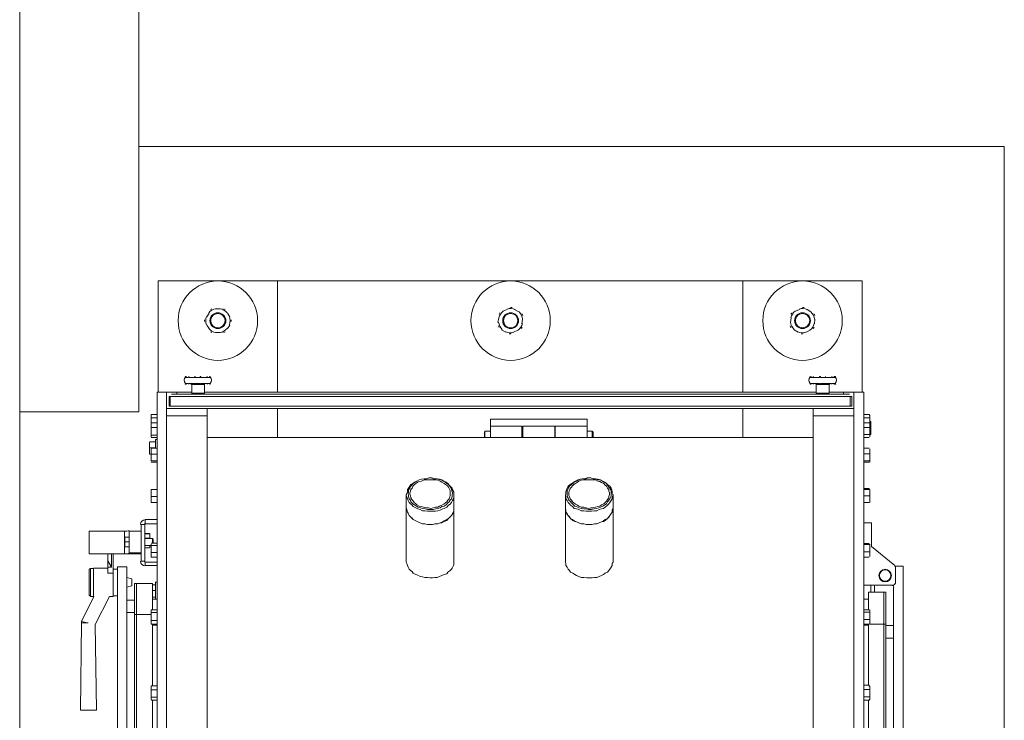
# Model space of a CAD drawing. Header units: millimetres. Extents: x -15 to 153, y -141 to 37.
# Tile 57 of 98: x 23.86 to 27.58, y 21.24 to 23.88. Entities that reach past the tile are written whole.
import ezdxf

# ---------------------------------------------------------------- set-up
doc = ezdxf.new("R2010")
doc.units = ezdxf.units.MM
doc.header["$MEASUREMENT"] = 0
doc.layers.get('0').update_dxf_attribs({"color": 5, "lineweight": 20})

msp = doc.modelspace()

# ---------------------------------------------------------------- linework, layer by layer
at = {"linetype": 'Continuous'}
for p, q in [((24.3879, 22.8955), (24.3879, 22.4755)), ((24.8379, 22.8955), (24.3879, 22.8955)), ((24.8379, 22.4755), (24.8379, 22.8955)), ((24.8379, 22.8955), (26.5959, 22.8955)), ((26.5959, 22.8955), (26.5959, 22.4755)), ((27.0459, 22.8955), (26.5959, 22.8955)), ((27.0459, 22.4755), (27.0459, 22.8955)), ((24.5799, 22.774), (24.5709, 22.7605)), ((24.6219, 22.7905), (24.6039, 22.7905)), ((24.6579, 22.7605), (24.6489, 22.774)), ((25.6884, 22.7815), (25.7049, 22.7875)), ((25.7334, 22.7875), (25.7499, 22.7785)), ((26.7939, 22.7815), (26.8089, 22.7875)), ((26.8389, 22.7875), (26.8524, 22.7785)), ((24.5709, 22.729), (24.5799, 22.7155)), ((24.6489, 22.7155), (24.6579, 22.729)), ((25.6704, 22.738), (25.6734, 22.756)), ((25.7634, 22.7515), (25.7604, 22.7335)), ((26.7759, 22.738), (26.7774, 22.756)), ((26.8674, 22.7515), (26.8659, 22.7335)), ((24.6039, 22.7005), (24.6219, 22.7005)), ((25.7004, 22.702), (25.6839, 22.711)), ((25.7454, 22.7095), (25.7289, 22.702)), ((26.8044, 22.702), (26.7894, 22.711)), ((26.8494, 22.7095), (26.8344, 22.702)), ((24.4899, 22.531), (24.4914, 22.531)), ((24.4914, 22.5085), (24.4899, 22.5085)), ((24.4914, 22.531), (24.5004, 22.531)), ((24.5004, 22.5085), (24.4914, 22.5085)), ((24.4944, 22.507), (24.4914, 22.507)), ((24.5034, 22.531), (24.5259, 22.531)), ((24.5259, 22.5085), (24.5034, 22.5085)), ((24.5139, 22.504), (24.5139, 22.471)), ((24.5619, 22.504), (24.5139, 22.504)), ((24.5274, 22.531), (24.5454, 22.531)), ((24.5454, 22.5085), (24.5274, 22.5085)), ((24.5484, 22.531), (24.5724, 22.531)), ((24.5724, 22.5085), (24.5484, 22.5085)), ((24.5619, 22.471), (24.5619, 22.504)), ((24.5724, 22.531), (24.5814, 22.531)), ((24.5814, 22.5085), (24.5724, 22.5085)), ((24.5814, 22.531), (24.5844, 22.531)), ((24.5844, 22.5085), (24.5814, 22.5085)), ((26.8494, 22.531), (26.8524, 22.531)), ((26.8524, 22.5085), (26.8494, 22.5085)), ((26.8524, 22.531), (26.8614, 22.531)), ((26.8614, 22.5085), (26.8524, 22.5085)), ((26.8539, 22.507), (26.8524, 22.507)), ((26.8629, 22.531), (26.8854, 22.531)), ((26.8854, 22.5085), (26.8629, 22.5085)), ((26.8719, 22.504), (26.8719, 22.471)), ((26.9214, 22.504), (26.8719, 22.504)), ((26.8884, 22.531), (26.9079, 22.531)), ((26.9079, 22.5085), (26.8884, 22.5085)), ((26.9079, 22.531), (26.9304, 22.531)), ((26.9304, 22.5085), (26.9079, 22.5085)), ((26.9214, 22.471), (26.9214, 22.504)), ((26.9334, 22.531), (26.9439, 22.531)), ((26.9439, 22.5085), (26.9334, 22.5085)), ((26.9439, 22.534), (26.9394, 22.534)), ((26.9424, 22.507), (26.9439, 22.507)), ((24.3834, 18.9355), (24.3834, 22.4755)), ((24.3834, 22.4755), (24.4194, 22.4755)), ((24.4194, 18.9355), (24.4194, 22.4755)), ((24.4584, 22.4755), (24.4194, 22.4755)), ((24.4374, 22.468), (26.9979, 22.468)), ((24.4584, 22.468), (24.4584, 22.4755)), ((24.4584, 22.4755), (24.5139, 22.4755)), ((24.5619, 22.471), (24.5139, 22.471)), ((24.5619, 22.4755), (26.8719, 22.4755)), ((26.9214, 22.471), (26.8719, 22.471)), ((26.9214, 22.4755), (27.0144, 22.4755)), ((26.9754, 22.4755), (26.9754, 22.468)), ((27.0144, 18.9355), (27.0144, 22.4755)), ((27.0144, 22.4755), (27.0519, 22.4755)), ((27.0519, 18.9355), (27.0519, 22.4755)), ((24.4284, 22.459), (24.4329, 22.459)), ((24.4284, 22.459), (24.4284, 22.423)), ((24.4329, 22.423), (24.4284, 22.423)), ((24.4329, 22.459), (24.4329, 22.423)), ((24.4329, 22.459), (27.0009, 22.459)), ((24.4329, 22.459), (24.4329, 22.423)), ((24.4329, 22.423), (27.0009, 22.423)), ((27.0009, 22.459), (27.0009, 22.423)), ((27.0069, 22.459), (27.0009, 22.459)), ((27.0009, 22.459), (27.0009, 22.423)), ((27.0009, 22.423), (27.0069, 22.423)), ((27.0069, 22.459), (27.0069, 22.423)), ((24.3609, 22.3915), (24.3609, 22.387)), ((24.3834, 22.3915), (24.3609, 22.3915)), ((24.3609, 22.3855), (24.3609, 22.387)), ((24.3609, 22.3645), (24.3609, 22.3855)), ((24.4239, 22.414), (24.4194, 22.414)), ((24.4194, 22.414), (24.4194, 22.3855)), ((24.5724, 22.414), (24.4194, 22.414)), ((24.4194, 22.3855), (24.4194, 19.0255)), ((24.4194, 22.3855), (24.5724, 22.3855)), ((24.5724, 22.414), (26.8614, 22.414)), ((24.5724, 22.3855), (24.5724, 22.414)), ((24.5724, 22.3855), (24.5724, 19.0255)), ((24.8379, 22.3045), (24.8379, 22.414)), ((26.5959, 22.414), (26.5959, 22.3045)), ((26.8614, 22.414), (26.8614, 22.3855)), ((27.0144, 22.414), (26.8614, 22.414)), ((26.8614, 22.3855), (26.8614, 19.0255)), ((26.8614, 22.3855), (27.0144, 22.3855)), ((27.0144, 22.414), (27.0099, 22.414)), ((27.0144, 22.3855), (27.0144, 22.414)), ((27.0144, 22.3855), (27.0144, 19.0255)), ((27.0519, 22.3915), (27.0729, 22.3915)), ((27.0744, 22.387), (27.0729, 22.3915)), ((27.0744, 22.387), (27.0744, 22.3855)), ((27.0744, 22.3855), (27.0744, 22.3645)), ((24.3834, 22.378), (24.3609, 22.378)), ((24.3609, 22.3585), (24.3609, 22.3645)), ((24.3609, 22.3555), (24.3609, 22.3645)), ((24.3834, 22.36), (24.3609, 22.36)), ((24.3609, 22.36), (24.3609, 22.3555)), ((24.3609, 22.3585), (24.3609, 22.3555)), ((24.3609, 22.351), (24.3609, 22.3555)), ((24.3609, 22.327), (24.3609, 22.351)), ((25.6419, 22.3735), (25.6419, 22.3465)), ((26.0079, 22.3735), (25.6419, 22.3735)), ((26.0079, 22.3465), (26.0079, 22.3735)), ((27.0519, 22.378), (27.0729, 22.378)), ((27.0519, 22.36), (27.0729, 22.36)), ((27.0744, 22.3645), (27.0789, 22.3645)), ((27.0744, 22.3645), (27.0744, 22.3555)), ((27.0744, 22.3555), (27.0744, 22.3585)), ((27.0744, 22.3555), (27.0744, 22.351)), ((27.0744, 22.351), (27.0744, 22.3285)), ((27.0789, 22.3645), (27.0789, 22.351)), ((27.0789, 22.351), (27.0789, 22.3285)), ((24.3834, 22.342), (24.3609, 22.342)), ((24.3609, 22.309), (24.3609, 22.327)), ((24.3834, 22.3135), (24.3609, 22.3135)), ((25.6209, 22.3285), (25.6194, 22.324)), ((25.6194, 22.3045), (25.6194, 22.324)), ((25.6419, 22.3285), (25.6209, 22.3285)), ((25.6209, 22.3285), (25.6209, 22.3045)), ((25.7604, 22.3465), (25.6419, 22.3465)), ((25.6419, 22.3045), (25.6419, 22.3465)), ((25.7604, 22.3045), (25.7604, 22.3465)), ((25.7649, 22.3285), (25.7604, 22.3285)), ((25.8849, 22.3465), (25.7649, 22.3465)), ((25.7649, 22.3465), (25.7649, 22.342)), ((25.7649, 22.342), (25.7649, 22.3045)), ((25.8849, 22.3465), (25.8849, 22.342)), ((25.8849, 22.342), (25.8849, 22.3045)), ((25.8864, 22.3285), (25.8849, 22.3285)), ((26.0079, 22.3465), (25.8864, 22.3465)), ((25.8864, 22.3045), (25.8864, 22.3465)), ((26.0079, 22.3045), (26.0079, 22.3465)), ((26.0259, 22.3285), (26.0079, 22.3285)), ((26.0304, 22.324), (26.0259, 22.3285)), ((26.0259, 22.3045), (26.0259, 22.3285)), ((26.0304, 22.324), (26.0304, 22.3045)), ((27.0519, 22.342), (27.0729, 22.342)), ((27.0519, 22.315), (27.0729, 22.315)), ((27.0744, 22.3405), (27.0789, 22.3405)), ((27.0744, 22.3285), (27.0744, 22.3105)), ((27.0744, 22.315), (27.0789, 22.315)), ((27.0789, 22.3285), (27.0789, 22.315)), ((24.3549, 22.2775), (24.3549, 22.288)), ((24.3549, 22.252), (24.3549, 22.2775)), ((24.3774, 22.288), (24.3564, 22.288)), ((24.3609, 22.309), (24.3609, 22.306)), ((24.3834, 22.3045), (24.3609, 22.3045)), ((24.3834, 22.297), (24.3774, 22.297)), ((24.3774, 22.264), (24.3774, 22.297)), ((26.8614, 22.3045), (24.5724, 22.3045)), ((27.0519, 22.3045), (27.0729, 22.3045)), ((27.0744, 22.3105), (27.0744, 22.309)), ((27.0744, 22.306), (27.0744, 22.309)), ((24.3549, 22.2415), (24.3549, 22.252)), ((24.3774, 22.2655), (24.3564, 22.2655)), ((24.3609, 22.2415), (24.3564, 22.2415)), ((24.3834, 22.264), (24.3609, 22.264)), ((24.3609, 22.252), (24.3609, 22.261)), ((24.3609, 22.2295), (24.3609, 22.252)), ((24.3834, 22.2415), (24.3609, 22.2415)), ((27.0519, 22.264), (27.0729, 22.264)), ((27.0519, 22.243), (27.0729, 22.243)), ((27.0744, 22.261), (27.0744, 22.252)), ((27.0744, 22.252), (27.0744, 22.2295)), ((24.3609, 22.2145), (24.3609, 22.2295)), ((24.3834, 22.216), (24.3609, 22.216)), ((24.3834, 22.2115), (24.3609, 22.2115)), ((27.0519, 22.216), (27.0729, 22.216)), ((27.0519, 22.2115), (27.0729, 22.2115)), ((27.0744, 22.2295), (27.0744, 22.2145)), ((27.0744, 22.2115), (27.0744, 22.2145)), ((25.4214, 22.1515), (25.4184, 22.1515)), ((26.0109, 22.1515), (26.0079, 22.1515)), ((26.0214, 22.1515), (26.0199, 22.1515)), ((24.3834, 22.108), (24.3609, 22.108)), ((24.3609, 22.0945), (24.3609, 22.108)), ((24.3834, 22.108), (24.3609, 22.108)), ((24.3609, 22.072), (24.3609, 22.0945)), ((25.3239, 22.0885), (25.3239, 22.039)), ((25.5039, 22.039), (25.5039, 22.0885)), ((25.9254, 22.0885), (25.9254, 22.039)), ((26.1054, 22.039), (26.1054, 22.0885)), ((27.0519, 22.111), (27.0729, 22.111)), ((27.0519, 22.108), (27.0729, 22.108)), ((27.0729, 22.111), (27.0729, 22.108)), ((27.0744, 22.108), (27.0744, 22.0945)), ((27.0744, 22.0945), (27.0744, 22.072)), ((24.3834, 22.081), (24.3609, 22.081)), ((24.3609, 22.072), (24.3609, 22.0585)), ((24.3834, 22.0585), (24.3609, 22.0585)), ((27.0519, 22.084), (27.0729, 22.084)), ((27.0519, 22.0585), (27.0729, 22.0585)), ((27.0519, 22.0585), (27.0729, 22.0585)), ((27.0519, 22.0585), (27.0729, 22.0585)), ((27.0744, 22.072), (27.0744, 22.0585)), ((25.3239, 22.039), (25.3239, 21.838)), ((25.5039, 21.838), (25.5039, 22.039)), ((25.9254, 22.039), (25.9254, 21.838)), ((26.1054, 21.838), (26.1054, 22.039)), ((24.3384, 21.994), (24.3384, 21.9775)), ((24.3384, 21.994), (24.3834, 21.994)), ((24.3384, 21.9775), (24.3834, 21.9775)), ((27.0819, 21.982), (27.0519, 21.982)), ((27.0819, 21.982), (27.0819, 21.892)), ((24.1269, 21.865), (24.1269, 21.9505)), ((24.2604, 21.9505), (24.1269, 21.9505)), ((24.2604, 21.865), (24.2604, 21.9505)), ((24.2784, 21.868), (24.2784, 21.9505)), ((24.3234, 21.9505), (24.2784, 21.9505)), ((24.3369, 21.976), (24.3234, 21.976)), ((24.3234, 21.8365), (24.3234, 21.976)), ((24.3369, 21.8365), (24.3369, 21.976)), ((24.3369, 21.9415), (24.3369, 21.94)), ((24.3384, 21.9415), (24.3384, 21.94)), ((24.3549, 21.9415), (24.3384, 21.9415)), ((24.3384, 21.94), (24.3549, 21.94)), ((24.3549, 21.9415), (24.3549, 21.94)), ((24.3564, 21.94), (24.3564, 21.9415)), ((24.3564, 21.94), (24.3564, 21.922)), ((24.2784, 21.928), (24.2619, 21.928)), ((24.2619, 21.928), (24.2619, 21.919)), ((24.2619, 21.919), (24.2619, 21.8995)), ((24.2619, 21.91), (24.2619, 21.919)), ((24.2784, 21.91), (24.2619, 21.91)), ((24.3654, 21.922), (24.3369, 21.922)), ((24.3549, 21.9235), (24.3384, 21.9235)), ((24.3384, 21.9235), (24.3384, 21.922)), ((24.3549, 21.9235), (24.3549, 21.922)), ((24.3834, 21.9055), (24.3609, 21.9055)), ((24.3684, 21.919), (24.3654, 21.922)), ((24.3654, 21.9055), (24.3654, 21.922)), ((24.3684, 21.9055), (24.3684, 21.919)), ((27.0519, 21.904), (27.0729, 21.904)), ((24.2604, 21.865), (24.1269, 21.865)), ((24.1269, 21.865), (24.1449, 21.865)), ((24.1449, 21.865), (24.1719, 21.865)), ((24.1899, 21.865), (24.2604, 21.865)), ((24.1974, 21.838), (24.1974, 21.865)), ((24.2109, 21.814), (24.2109, 21.865)), ((24.2169, 21.865), (24.2169, 21.7915)), ((24.2619, 21.8905), (24.2619, 21.8995)), ((24.2619, 21.8905), (24.2619, 21.8995)), ((24.2784, 21.8905), (24.2619, 21.8905)), ((24.3234, 21.868), (24.2784, 21.868)), ((24.2784, 21.865), (24.3234, 21.865)), ((24.3369, 21.8965), (24.3609, 21.8965)), ((24.3549, 21.8875), (24.3384, 21.8875)), ((24.3384, 21.8875), (24.3549, 21.8875)), ((24.3564, 21.8965), (24.3564, 21.8875)), ((24.3564, 21.895), (24.3609, 21.895)), ((24.3609, 21.883), (24.3609, 21.901)), ((24.3834, 21.8965), (24.3609, 21.8965)), ((24.3609, 21.8605), (24.3609, 21.883)), ((24.3834, 21.8695), (24.3609, 21.8695)), ((27.0519, 21.8995), (27.0729, 21.8995)), ((27.0519, 21.8725), (27.0729, 21.8725)), ((27.0744, 21.901), (27.0744, 21.886)), ((27.0744, 21.886), (27.0744, 21.8605)), ((27.0819, 21.892), (27.1689, 21.82)), ((24.2109, 21.814), (24.1974, 21.838)), ((24.1974, 21.838), (24.1974, 21.814)), ((24.3234, 21.8365), (24.3369, 21.8365)), ((24.3384, 21.8335), (24.3384, 21.82)), ((24.3834, 21.8335), (24.3384, 21.8335)), ((24.3609, 21.8545), (24.3609, 21.8605)), ((24.3609, 21.8545), (24.3609, 21.8515)), ((24.3834, 21.8515), (24.3609, 21.8515)), ((27.0519, 21.8515), (27.0729, 21.8515)), ((27.0744, 21.8605), (27.0744, 21.8545)), ((24.1269, 21.805), (24.1269, 21.8065)), ((24.1269, 21.7075), (24.1269, 21.805)), ((24.1434, 21.8095), (24.1314, 21.8095)), ((24.1314, 21.8095), (24.1314, 21.8065)), ((24.1314, 21.8065), (24.1314, 21.703)), ((24.1974, 21.811), (24.1434, 21.811)), ((24.1434, 21.811), (24.1434, 21.703)), ((24.1974, 21.814), (24.2109, 21.814)), ((24.1974, 21.814), (24.1974, 21.7915)), ((24.1974, 21.7915), (24.2169, 21.7915)), ((24.2334, 21.8065), (24.2169, 21.8065)), ((24.2169, 21.7915), (24.2169, 21.703)), ((24.2694, 21.8155), (24.2334, 21.8155)), ((24.2334, 19.5565), (24.2334, 21.8155)), ((24.2694, 19.636), (24.2694, 21.8155)), ((24.3834, 21.82), (24.3384, 21.82)), ((27.1719, 21.8185), (27.2004, 21.8185)), ((27.1719, 21.8155), (27.1719, 21.7525)), ((27.2004, 21.8185), (27.2004, 19.5595)), ((24.2874, 21.7705), (24.2694, 21.775)), ((24.2874, 21.7435), (24.2874, 21.7705)), ((24.3834, 21.757), (24.3774, 21.757)), ((24.3774, 21.694), (24.3774, 21.757)), ((24.2694, 21.739), (24.2874, 21.7435)), ((24.3054, 21.7525), (24.2979, 21.7525)), ((24.2979, 21.7525), (24.2979, 21.6355)), ((24.3054, 21.7525), (24.3054, 21.6355)), ((24.3654, 21.7525), (24.3054, 21.7525)), ((24.3654, 21.7525), (24.3654, 21.6535)), ((24.3774, 21.748), (24.3654, 21.748)), ((24.3774, 21.7255), (24.3654, 21.7255)), ((27.1644, 21.7465), (27.0519, 21.7465)), ((27.0699, 21.7195), (27.1284, 21.7195)), ((27.0699, 21.6535), (27.0699, 21.7195)), ((27.0789, 21.7195), (27.0789, 21.7465)), ((27.0924, 21.7195), (27.0924, 21.7465)), ((27.1284, 21.7195), (27.1359, 21.7195)), ((27.1284, 21.5995), (27.1284, 21.7195)), ((27.1284, 21.5995), (27.1284, 21.7195)), ((27.1359, 21.5995), (27.1359, 21.7195)), ((27.1644, 21.739), (27.1644, 19.5595)), ((24.1449, 21.703), (24.0984, 21.6085)), ((24.1314, 21.703), (24.1434, 21.703)), ((24.1434, 21.703), (24.1449, 21.703)), ((24.1494, 21.598), (24.2034, 21.703)), ((24.2034, 21.703), (24.2169, 21.703)), ((24.2169, 21.706), (24.2334, 21.706)), ((24.2979, 21.6895), (24.2694, 21.6895)), ((24.3774, 21.7015), (24.3654, 21.7015)), ((24.3654, 21.694), (24.3834, 21.694)), ((27.0699, 21.694), (27.0519, 21.694)), ((24.2694, 21.643), (24.2979, 21.643)), ((24.3609, 21.6535), (24.3609, 21.649)), ((24.3834, 21.6535), (24.3609, 21.6535)), ((24.3609, 21.6265), (24.3609, 21.649)), ((24.3834, 21.643), (24.3609, 21.643)), ((27.0519, 21.6535), (27.0729, 21.6535)), ((27.0519, 21.6445), (27.0729, 21.6445)), ((27.0744, 21.649), (27.0744, 21.6535)), ((27.0744, 21.649), (27.0744, 21.6295)), ((24.0984, 21.6085), (24.0984, 21.604)), ((24.3054, 21.6355), (24.2979, 21.6355)), ((24.2979, 21.6355), (24.2979, 19.7755)), ((24.3054, 21.6355), (24.3054, 19.7755)), ((24.3054, 21.6355), (24.3054, 19.7755)), ((24.3609, 21.6355), (24.3054, 21.6355)), ((24.3609, 21.607), (24.3609, 21.6265)), ((24.3834, 21.613), (24.3609, 21.613)), ((24.3609, 21.6025), (24.3609, 21.607)), ((27.0519, 21.616), (27.0729, 21.616)), ((27.0744, 21.6295), (27.0744, 21.6085)), ((27.0744, 21.6085), (27.0744, 21.6025)), ((24.0984, 21.604), (24.0939, 21.274)), ((24.1539, 21.274), (24.1494, 21.598)), ((24.3609, 21.6025), (24.3609, 21.5995)), ((24.3834, 21.5995), (24.3609, 21.5995)), ((24.3654, 21.5995), (24.3654, 21.3655)), ((24.3654, 21.595), (24.3834, 21.595)), ((27.0519, 21.5995), (27.0729, 21.5995)), ((27.0699, 21.595), (27.0519, 21.595)), ((27.0699, 21.3685), (27.0699, 21.5995)), ((27.0744, 21.5995), (27.0744, 21.6025)), ((27.0744, 21.5995), (27.1284, 21.5995)), ((27.1284, 21.5995), (27.1359, 21.5995)), ((27.1284, 19.7395), (27.1284, 21.5995)), ((27.1284, 19.7395), (27.1284, 21.5995)), ((27.1359, 19.7395), (27.1359, 21.5995)), ((27.1644, 21.5935), (27.1359, 21.5935)), ((27.1359, 21.5455), (27.1644, 21.5455)), ((24.3609, 21.3655), (24.3609, 21.364)), ((24.3834, 21.3655), (24.3609, 21.3655)), ((24.3609, 21.3595), (24.3609, 21.364)), ((24.3609, 21.337), (24.3609, 21.3595)), ((24.3834, 21.3505), (24.3609, 21.3505)), ((27.0519, 21.3685), (27.0729, 21.3685)), ((27.0519, 21.352), (27.0729, 21.352)), ((27.0729, 21.3655), (27.0729, 21.3685)), ((27.0744, 21.364), (27.0729, 21.3655)), ((27.0744, 21.364), (27.0744, 21.3595)), ((27.0744, 21.3595), (27.0744, 21.3385)), ((24.3609, 21.316), (24.3609, 21.337)), ((24.3834, 21.3235), (24.3609, 21.3235)), ((24.3609, 21.316), (24.3609, 21.3145)), ((24.3834, 21.3115), (24.3609, 21.3115)), ((24.3654, 21.3115), (24.3654, 21.055)), ((27.0519, 21.325), (27.0729, 21.325)), ((27.0519, 21.3115), (27.0729, 21.3115)), ((27.0699, 21.055), (27.0699, 21.3115)), ((27.0729, 21.3115), (27.0744, 21.316)), ((27.0744, 21.3385), (27.0744, 21.319)), ((27.0744, 21.319), (27.0744, 21.316))]:
    msp.add_line(p, q, dxfattribs=at)
msp.add_line((24.3144, 22.4005), (23.8644, 22.4005))
for points in [[(24.3144, 22.4005), (24.3144, 24.61), (23.8644, 24.61), (23.8644, 22.4005), (24.3144, 22.4005)], [(23.8644, 19.0105), (24.3144, 19.0105), (24.3144, 18.004), (27.5829, 18.004), (27.5829, 23.404), (24.3144, 23.404), (24.3144, 22.4005), (23.8644, 22.4005), (23.8644, 19.0105)]]:
    msp.add_lwpolyline(points)
for points in [[(24.4944, 22.534), (24.4914, 22.534), (24.4914, 22.534), (24.4914, 22.534), (24.4914, 22.531), (24.4914, 22.531), (24.4914, 22.531), (24.4914, 22.531), (24.4914, 22.531)], [(24.4914, 22.5085), (24.4914, 22.5085), (24.4914, 22.5085), (24.4914, 22.5085), (24.4914, 22.507), (24.4914, 22.507), (24.4914, 22.507), (24.4914, 22.507), (24.4944, 22.507)], [(24.5259, 22.531), (24.5259, 22.531), (24.5259, 22.534), (24.5274, 22.534), (24.5274, 22.534), (24.5274, 22.534), (24.5274, 22.534), (24.5274, 22.534), (24.5274, 22.534)], [(24.5259, 22.5085), (24.5259, 22.507), (24.5259, 22.507), (24.5274, 22.507), (24.5274, 22.507), (24.5274, 22.507), (24.5274, 22.507), (24.5274, 22.507), (24.5274, 22.507)], [(24.5274, 22.534), (24.5274, 22.534), (24.5274, 22.534), (24.5274, 22.534), (24.5274, 22.531), (24.5274, 22.531), (24.5274, 22.531), (24.5274, 22.531), (24.5274, 22.531)], [(24.5274, 22.5085), (24.5274, 22.5085), (24.5274, 22.5085), (24.5274, 22.5085), (24.5274, 22.507), (24.5274, 22.507), (24.5274, 22.507), (24.5274, 22.507), (24.5274, 22.507)], [(24.5454, 22.531), (24.5454, 22.531), (24.5454, 22.531), (24.5454, 22.531), (24.5454, 22.531), (24.5454, 22.534), (24.5454, 22.534), (24.5454, 22.534), (24.5454, 22.534)], [(24.5454, 22.534), (24.5484, 22.534), (24.5484, 22.534), (24.5484, 22.534), (24.5484, 22.534), (24.5484, 22.534), (24.5484, 22.534), (24.5484, 22.531), (24.5484, 22.531)], [(24.5454, 22.507), (24.5484, 22.507), (24.5484, 22.507), (24.5484, 22.507), (24.5484, 22.507), (24.5484, 22.507), (24.5484, 22.507), (24.5484, 22.507), (24.5484, 22.5085)], [(24.5454, 22.507), (24.5454, 22.507), (24.5454, 22.507), (24.5454, 22.507), (24.5454, 22.507), (24.5454, 22.5085), (24.5454, 22.5085), (24.5454, 22.5085), (24.5454, 22.5085)], [(24.5814, 22.531), (24.5814, 22.531), (24.5814, 22.531), (24.5814, 22.531), (24.5814, 22.531), (24.5814, 22.534), (24.5814, 22.534), (24.5814, 22.534), (24.5814, 22.534)], [(24.5814, 22.507), (24.5814, 22.507), (24.5814, 22.507), (24.5814, 22.507), (24.5814, 22.507), (24.5814, 22.5085), (24.5814, 22.5085), (24.5814, 22.5085), (24.5814, 22.5085)], [(26.8539, 22.534), (26.8539, 22.534), (26.8539, 22.534), (26.8539, 22.534), (26.8539, 22.531), (26.8524, 22.531), (26.8524, 22.531), (26.8524, 22.531), (26.8524, 22.531)], [(26.8524, 22.5085), (26.8524, 22.5085), (26.8524, 22.5085), (26.8524, 22.5085), (26.8539, 22.507), (26.8539, 22.507), (26.8539, 22.507), (26.8539, 22.507), (26.8539, 22.507)], [(26.8854, 22.531), (26.8854, 22.531), (26.8854, 22.534), (26.8854, 22.534), (26.8854, 22.534), (26.8854, 22.534), (26.8854, 22.534), (26.8854, 22.534), (26.8884, 22.534)], [(26.8854, 22.5085), (26.8854, 22.507), (26.8854, 22.507), (26.8854, 22.507), (26.8854, 22.507), (26.8854, 22.507), (26.8854, 22.507), (26.8854, 22.507), (26.8884, 22.507)], [(26.8884, 22.534), (26.8884, 22.534), (26.8884, 22.534), (26.8884, 22.534), (26.8884, 22.531), (26.8884, 22.531), (26.8884, 22.531), (26.8884, 22.531), (26.8884, 22.531)], [(26.8884, 22.5085), (26.8884, 22.5085), (26.8884, 22.5085), (26.8884, 22.5085), (26.8884, 22.507), (26.8884, 22.507), (26.8884, 22.507), (26.8884, 22.507), (26.8884, 22.507)], [(26.9079, 22.531), (26.9079, 22.531), (26.9079, 22.531), (26.9079, 22.531), (26.9079, 22.531), (26.9079, 22.534), (26.9079, 22.534), (26.9079, 22.534), (26.9079, 22.534)], [(26.9079, 22.534), (26.9079, 22.534), (26.9079, 22.534), (26.9079, 22.534), (26.9079, 22.534), (26.9079, 22.534), (26.9079, 22.534), (26.9079, 22.531), (26.9079, 22.531)], [(26.9079, 22.507), (26.9079, 22.507), (26.9079, 22.507), (26.9079, 22.507), (26.9079, 22.507), (26.9079, 22.507), (26.9079, 22.507), (26.9079, 22.507), (26.9079, 22.5085)], [(26.9079, 22.507), (26.9079, 22.507), (26.9079, 22.507), (26.9079, 22.507), (26.9079, 22.507), (26.9079, 22.5085), (26.9079, 22.5085), (26.9079, 22.5085), (26.9079, 22.5085)], [(26.9439, 22.531), (26.9424, 22.531), (26.9424, 22.531), (26.9424, 22.531), (26.9424, 22.531), (26.9424, 22.534), (26.9424, 22.534), (26.9424, 22.534), (26.9394, 22.534)], [(26.9394, 22.507), (26.9424, 22.507), (26.9424, 22.507), (26.9424, 22.507), (26.9424, 22.507), (26.9424, 22.5085), (26.9424, 22.5085), (26.9424, 22.5085), (26.9439, 22.5085)], [(25.3854, 22.027), (25.3764, 22.0315), (25.3674, 22.0345), (25.3599, 22.039), (25.3509, 22.0435), (25.3464, 22.048), (25.3404, 22.054), (25.3359, 22.0585), (25.3314, 22.066), (25.3284, 22.072), (25.3269, 22.0795), (25.3239, 22.0855), (25.3269, 22.093), (25.3284, 22.099), (25.3284, 22.108), (25.3329, 22.1125), (25.3374, 22.12), (25.3419, 22.126), (25.3494, 22.1305), (25.3554, 22.135), (25.3644, 22.1395), (25.3734, 22.144), (25.3824, 22.147), (25.3914, 22.1485), (25.4004, 22.1485), (25.4094, 22.1515)], [(25.3869, 22.036), (25.3959, 22.0345), (25.4049, 22.0315), (25.4139, 22.0315), (25.4259, 22.0315), (25.4349, 22.0345), (25.4439, 22.036), (25.4529, 22.039), (25.4589, 22.0435), (25.4679, 22.045), (25.4754, 22.0495), (25.4814, 22.057), (25.4859, 22.0615), (25.4904, 22.0675), (25.4949, 22.072), (25.4979, 22.081), (25.4979, 22.0855), (25.4994, 22.0945), (25.4979, 22.099), (25.4949, 22.108), (25.4934, 22.1125), (25.4889, 22.12), (25.4844, 22.126), (25.4769, 22.1305), (25.4709, 22.135), (25.4634, 22.1395), (25.4544, 22.144), (25.4454, 22.147), (25.4364, 22.1485), (25.4274, 22.1485), (25.4184, 22.1515), (25.4094, 22.1515), (25.4004, 22.1485), (25.3914, 22.1485), (25.3824, 22.147), (25.3734, 22.144), (25.3644, 22.1395), (25.3584, 22.135), (25.3509, 22.1305), (25.3464, 22.126), (25.3419, 22.12), (25.3374, 22.1125), (25.3329, 22.1065), (25.3329, 22.099), (25.3314, 22.093), (25.3329, 22.0855), (25.3329, 22.081), (25.3359, 22.072), (25.3404, 22.0675), (25.3419, 22.0615), (25.3494, 22.054), (25.3554, 22.0495), (25.3629, 22.045), (25.3689, 22.0405), (25.3779, 22.039), (25.3869, 22.036)], [(25.3899, 22.0405), (25.3989, 22.039), (25.4079, 22.039), (25.4169, 22.036), (25.4259, 22.039), (25.4349, 22.0405), (25.4439, 22.0405), (25.4499, 22.045), (25.4589, 22.048), (25.4664, 22.0525), (25.4724, 22.057), (25.4769, 22.0615), (25.4814, 22.0675), (25.4859, 22.072), (25.4889, 22.0795), (25.4904, 22.0855), (25.4904, 22.09), (25.4904, 22.0975), (25.4904, 22.1035), (25.4859, 22.111), (25.4844, 22.117), (25.4799, 22.1215), (25.4724, 22.126), (25.4679, 22.1305), (25.4589, 22.135), (25.4529, 22.1395), (25.4454, 22.1425), (25.4364, 22.144), (25.4274, 22.144), (25.4184, 22.144), (25.4094, 22.144), (25.4004, 22.144), (25.3914, 22.144), (25.3824, 22.1395), (25.3734, 22.138), (25.3674, 22.135), (25.3599, 22.1305), (25.3554, 22.126), (25.3494, 22.12), (25.3464, 22.1125), (25.3419, 22.108), (25.3404, 22.102), (25.3374, 22.0945), (25.3374, 22.09), (25.3404, 22.084), (25.3419, 22.0765), (25.3449, 22.0705), (25.3494, 22.066), (25.3539, 22.0585), (25.3599, 22.054), (25.3644, 22.0495), (25.3734, 22.045), (25.3809, 22.0435), (25.3899, 22.0405)], [(25.4214, 22.1515), (25.4214, 22.1515), (25.4304, 22.1485), (25.4409, 22.1485), (25.4499, 22.147), (25.4589, 22.144), (25.4664, 22.1395), (25.4754, 22.135), (25.4814, 22.1305), (25.4859, 22.1245), (25.4934, 22.117), (25.4979, 22.1125), (25.4994, 22.1065), (25.5039, 22.099), (25.5039, 22.093), (25.5039, 22.0855), (25.5039, 22.0795), (25.5024, 22.072), (25.4994, 22.066), (25.4949, 22.0585), (25.4904, 22.0525), (25.4844, 22.048), (25.4769, 22.0405), (25.4679, 22.036), (25.4619, 22.0345), (25.4529, 22.03), (25.4439, 22.027), (25.4349, 22.0255), (25.4229, 22.0255), (25.4139, 22.0255), (25.4049, 22.0255), (25.3944, 22.027), (25.3854, 22.027), (25.3854, 22.027)], [(26.0439, 22.027), (26.0349, 22.027), (26.0244, 22.0255), (26.0154, 22.0255), (26.0034, 22.0255), (25.9944, 22.027), (25.9854, 22.027), (25.9764, 22.0315), (25.9674, 22.0345), (25.9584, 22.036), (25.9524, 22.0435), (25.9449, 22.048), (25.9404, 22.054), (25.9359, 22.0585), (25.9314, 22.066), (25.9269, 22.072), (25.9269, 22.0795), (25.9254, 22.0855), (25.9269, 22.093), (25.9269, 22.099), (25.9299, 22.1065), (25.9314, 22.1125), (25.9359, 22.12), (25.9434, 22.126), (25.9494, 22.1305), (25.9569, 22.135), (25.9629, 22.1395), (25.9719, 22.144), (25.9809, 22.147), (25.9899, 22.1485), (25.9989, 22.1485), (26.0079, 22.1515)], [(26.0424, 22.036), (26.0514, 22.039), (26.0574, 22.0405), (26.0664, 22.045), (26.0739, 22.0495), (26.0799, 22.054), (26.0844, 22.0615), (26.0889, 22.0675), (26.0934, 22.072), (26.0964, 22.0795), (26.0979, 22.0855), (26.0979, 22.093), (26.0979, 22.099), (26.0964, 22.1065), (26.0934, 22.1125), (26.0889, 22.117), (26.0844, 22.1245), (26.0799, 22.1305), (26.0709, 22.135), (26.0649, 22.1395), (26.0574, 22.1425), (26.0484, 22.144), (26.0394, 22.1485), (26.0304, 22.1485), (26.0214, 22.1515), (26.0124, 22.1515), (26.0019, 22.1485), (25.9929, 22.1485), (25.9839, 22.147), (25.9749, 22.144), (25.9674, 22.1395), (25.9584, 22.135), (25.9539, 22.1305), (25.9479, 22.126), (25.9404, 22.12), (25.9359, 22.1125), (25.9344, 22.108), (25.9314, 22.102), (25.9314, 22.0945), (25.9314, 22.0885), (25.9314, 22.081), (25.9359, 22.075), (25.9389, 22.0675), (25.9434, 22.063), (25.9479, 22.057), (25.9539, 22.0525), (25.9614, 22.045), (25.9674, 22.0435), (25.9764, 22.039), (25.9854, 22.036), (25.9944, 22.0345), (26.0034, 22.0345), (26.0124, 22.0315), (26.0244, 22.0315), (26.0334, 22.0345), (26.0424, 22.036)], [(26.0394, 22.0405), (26.0484, 22.0435), (26.0559, 22.045), (26.0619, 22.0495), (26.0709, 22.054), (26.0754, 22.0585), (26.0799, 22.063), (26.0844, 22.0705), (26.0889, 22.0765), (26.0889, 22.081), (26.0919, 22.0885), (26.0919, 22.0945), (26.0889, 22.102), (26.0889, 22.108), (26.0844, 22.1125), (26.0799, 22.12), (26.0754, 22.1245), (26.0709, 22.1305), (26.0619, 22.1335), (26.0559, 22.138), (26.0484, 22.1395), (26.0394, 22.144), (26.0304, 22.144), (26.0214, 22.144), (26.0124, 22.144), (26.0034, 22.144), (25.9944, 22.144), (25.9854, 22.1425), (25.9764, 22.1395), (25.9704, 22.135), (25.9629, 22.1305), (25.9569, 22.126), (25.9524, 22.1215), (25.9479, 22.117), (25.9434, 22.111), (25.9404, 22.1035), (25.9389, 22.099), (25.9389, 22.09), (25.9389, 22.0855), (25.9404, 22.0795), (25.9434, 22.072), (25.9479, 22.0675), (25.9524, 22.0615), (25.9569, 22.057), (25.9629, 22.0525), (25.9704, 22.048), (25.9764, 22.045), (25.9854, 22.0405), (25.9944, 22.0405), (26.0034, 22.039), (26.0124, 22.036), (26.0214, 22.039), (26.0304, 22.039), (26.0394, 22.0405)], [(26.0214, 22.1515), (26.0304, 22.1485), (26.0394, 22.1485), (26.0484, 22.147), (26.0574, 22.144), (26.0664, 22.1395), (26.0739, 22.135), (26.0799, 22.1305), (26.0874, 22.1245), (26.0934, 22.12), (26.0979, 22.1125), (26.1009, 22.1065), (26.1024, 22.099), (26.1024, 22.093), (26.1054, 22.0855), (26.1024, 22.0795), (26.1024, 22.072), (26.0979, 22.066), (26.0934, 22.0585), (26.0889, 22.054), (26.0844, 22.048), (26.0754, 22.0405), (26.0694, 22.036), (26.0619, 22.0345), (26.0529, 22.0315), (26.0439, 22.027)], [(25.3239, 22.045), (25.3239, 22.0435), (25.3239, 22.036), (25.3269, 22.03), (25.3284, 22.0225), (25.3314, 22.0165), (25.3359, 22.009), (25.3404, 22.0045), (25.3464, 21.9985), (25.3509, 21.994), (25.3599, 21.9895), (25.3674, 21.985), (25.3764, 21.982), (25.3854, 21.9775)], [(25.3239, 22.039), (25.3239, 22.036), (25.3269, 22.0315), (25.3284, 22.0225), (25.3314, 22.018), (25.3359, 22.009), (25.3404, 22.0045), (25.3464, 22), (25.3509, 21.994), (25.3599, 21.9895), (25.3674, 21.985), (25.3764, 21.982), (25.3854, 21.9775)], [(25.3854, 21.9775), (25.3944, 21.9775), (25.4049, 21.976), (25.4139, 21.976), (25.4229, 21.976), (25.4319, 21.9775), (25.4409, 21.9775), (25.4499, 21.9805), (25.4589, 21.982), (25.4679, 21.9865), (25.4769, 21.991), (25.4814, 21.9955), (25.4889, 22.003), (25.4949, 22.009), (25.4979, 22.0135), (25.5024, 22.021), (25.5039, 22.027), (25.5039, 22.0345), (25.5039, 22.0405), (25.5039, 22.045)], [(25.3854, 21.9775), (25.3944, 21.9775), (25.4049, 21.976), (25.4139, 21.976), (25.4229, 21.976), (25.4349, 21.9775), (25.4439, 21.9775), (25.4529, 21.982), (25.4619, 21.985), (25.4679, 21.9895), (25.4769, 21.994), (25.4844, 21.9985), (25.4904, 22.0045), (25.4949, 22.009), (25.4994, 22.0165), (25.5024, 22.0225), (25.5039, 22.03), (25.5039, 22.036), (25.5039, 22.039)], [(25.9254, 22.045), (25.9254, 22.0405), (25.9254, 22.036), (25.9269, 22.027), (25.9269, 22.0225), (25.9314, 22.0135), (25.9359, 22.009), (25.9404, 22.003), (25.9449, 21.9985), (25.9539, 21.991), (25.9614, 21.9865), (25.9674, 21.985), (25.9764, 21.982), (25.9854, 21.9775), (25.9944, 21.9775), (26.0064, 21.976), (26.0154, 21.976), (26.0259, 21.976), (26.0349, 21.9775), (26.0439, 21.9775)], [(25.9254, 22.039), (25.9254, 22.036), (25.9269, 22.03), (25.9269, 22.0225), (25.9314, 22.0165), (25.9359, 22.009), (25.9404, 22.0045), (25.9449, 21.9985), (25.9524, 21.994), (25.9584, 21.9895), (25.9674, 21.985), (25.9764, 21.982), (25.9854, 21.9775), (25.9944, 21.9775), (26.0034, 21.976), (26.0154, 21.976), (26.0244, 21.976), (26.0349, 21.9775), (26.0439, 21.9775)], [(26.0439, 21.9775), (26.0529, 21.982), (26.0619, 21.985), (26.0694, 21.9865), (26.0754, 21.991), (26.0844, 21.9985), (26.0889, 22.003), (26.0934, 22.009), (26.0979, 22.0165), (26.1024, 22.0225), (26.1024, 22.027), (26.1054, 22.036), (26.1054, 22.0435), (26.1054, 22.045)], [(26.0439, 21.9775), (26.0529, 21.982), (26.0619, 21.985), (26.0694, 21.9895), (26.0754, 21.994), (26.0844, 21.9985), (26.0889, 22.0045), (26.0934, 22.009), (26.0979, 22.0165), (26.1024, 22.0225), (26.1024, 22.03), (26.1054, 22.036), (26.1054, 22.039)], [(25.3239, 21.838), (25.3239, 21.8335), (25.3269, 21.8275), (25.3284, 21.82), (25.3314, 21.814), (25.3359, 21.8065), (25.3404, 21.802), (25.3464, 21.7975), (25.3509, 21.7915), (25.3599, 21.787), (25.3674, 21.784), (25.3764, 21.7795), (25.3854, 21.778)], [(25.3854, 21.778), (25.3944, 21.775), (25.4049, 21.775), (25.4139, 21.7735), (25.4229, 21.7735), (25.4319, 21.775), (25.4409, 21.775), (25.4499, 21.7795), (25.4589, 21.7825), (25.4679, 21.787), (25.4769, 21.7885), (25.4814, 21.796), (25.4889, 21.8005), (25.4949, 21.8065), (25.4979, 21.811), (25.5024, 21.82), (25.5039, 21.8245), (25.5039, 21.8335), (25.5039, 21.838)], [(25.9254, 21.838), (25.9254, 21.8335), (25.9269, 21.8275), (25.9269, 21.82), (25.9314, 21.814), (25.9359, 21.8065), (25.9404, 21.802), (25.9449, 21.796), (25.9539, 21.7915), (25.9614, 21.787), (25.9674, 21.7825), (25.9764, 21.7795), (25.9854, 21.775), (25.9944, 21.775), (26.0064, 21.7735), (26.0154, 21.7735), (26.0259, 21.7735), (26.0349, 21.775), (26.0439, 21.775)], [(26.0439, 21.775), (26.0529, 21.7795), (26.0619, 21.7825), (26.0694, 21.787), (26.0754, 21.7915), (26.0844, 21.796), (26.0889, 21.802), (26.0934, 21.8065), (26.0979, 21.814), (26.1024, 21.82), (26.1024, 21.8275), (26.1054, 21.8335), (26.1054, 21.838)], [(24.1224, 21.604), (24.1224, 21.604), (24.1224, 21.604), (24.1224, 21.604), (24.1224, 21.604), (24.1224, 21.604), (24.1224, 21.604), (24.1224, 21.604), (24.1224, 21.604), (24.1224, 21.604), (24.1224, 21.604), (24.1224, 21.604), (24.1224, 21.604), (24.1224, 21.604), (24.1224, 21.604), (24.1224, 21.604), (24.1209, 21.604), (24.0984, 21.6085)], [(24.0939, 21.274), (24.0939, 21.274), (24.0954, 21.274), (24.0984, 21.274), (24.0999, 21.274), (24.1044, 21.274), (24.1089, 21.274), (24.1164, 21.274), (24.1224, 21.274), (24.1269, 21.274), (24.1314, 21.274), (24.1389, 21.274), (24.1434, 21.274), (24.1449, 21.274), (24.1494, 21.274), (24.1524, 21.274), (24.1539, 21.274), (24.1539, 21.274), (24.1524, 21.274), (24.1494, 21.274), (24.1449, 21.274), (24.1434, 21.274), (24.1389, 21.274), (24.1314, 21.274), (24.1269, 21.274), (24.1224, 21.274), (24.1164, 21.274), (24.1089, 21.274), (24.1044, 21.274), (24.0999, 21.274), (24.0984, 21.274), (24.0954, 21.274), (24.0939, 21.274), (24.0939, 21.274)]]:
    msp.add_lwpolyline(points, dxfattribs=at)
for centre, radius in [((24.6129, 22.7455), 0.15), ((25.7184, 22.7455), 0.15), ((26.8209, 22.7455), 0.15), ((24.6129, 22.7455), 0.03), ((24.6129, 22.7455), 0.027), ((25.7184, 22.7455), 0.03), ((25.7184, 22.7455), 0.027), ((26.8209, 22.7455), 0.03), ((26.8209, 22.7455), 0.027), ((27.1329, 21.7825), 0.0238), ((27.1329, 21.7825), 0.0216)]:
    msp.add_circle(centre, radius, dxfattribs=at)
for centre, radius, start, end in [((25.7184, 22.7455), 0.0503, 83.3697, 90.315), ((26.8209, 22.7455), 0.0503, 83.3697, 90.315), ((24.6129, 22.7455), 0.0458, 160.692, 199.308), ((24.6129, 22.7455), 0.0458, 100.692, 139.308), ((24.6129, 22.7455), 0.0503, 116.527, 123.473), ((24.6129, 22.7455), 0.0458, 40.6916, 79.3084), ((24.6129, 22.7455), 0.0503, 56.5274, 63.4726), ((24.6129, 22.7455), 0.0458, 340.692, 19.3084), ((25.7184, 22.7455), 0.0458, 127.534, 166.151), ((25.7184, 22.7455), 0.0503, 143.37, 150.315), ((25.7184, 22.7455), 0.0458, 67.534, 106.151), ((25.7184, 22.7455), 0.0458, 7.534, 46.1508), ((25.7184, 22.7455), 0.0503, 23.3697, 30.315), ((26.8209, 22.7455), 0.0458, 127.534, 166.151), ((26.8209, 22.7455), 0.0503, 143.37, 150.315), ((26.8209, 22.7455), 0.0458, 67.534, 106.151), ((26.8209, 22.7455), 0.0458, 7.534, 46.1508), ((26.8209, 22.7455), 0.0503, 23.3697, 30.315), ((24.6129, 22.7455), 0.0503, 176.527, 183.473), ((24.6129, 22.7455), 0.0503, 356.527, 3.4726), ((25.7184, 22.7455), 0.0503, 203.37, 210.315), ((25.7184, 22.7455), 0.0458, 187.534, 226.151), ((25.7184, 22.7455), 0.0458, 307.534, 346.151), ((25.7184, 22.7455), 0.0503, 323.37, 330.315), ((26.8209, 22.7455), 0.0503, 203.37, 210.315), ((26.8209, 22.7455), 0.0458, 187.534, 226.151), ((26.8209, 22.7455), 0.0458, 307.534, 346.151), ((26.8209, 22.7455), 0.0503, 323.37, 330.315), ((24.6129, 22.7455), 0.0458, 220.692, 259.308), ((24.6129, 22.7455), 0.0503, 236.527, 243.473), ((24.6129, 22.7455), 0.0458, 280.692, 319.308), ((24.6129, 22.7455), 0.0503, 296.527, 303.473), ((25.7184, 22.7455), 0.0458, 247.534, 286.151), ((25.7184, 22.7455), 0.0503, 263.37, 270.315), ((26.8209, 22.7455), 0.0458, 247.534, 286.151), ((26.8209, 22.7455), 0.0503, 263.37, 270.315), ((24.5034, 22.5205), 0.0182, 136.262, 223.738), ((24.4914, 22.531), 0.003, 90, 136.262), ((24.4914, 22.5085), 0.003, 223.738, 270), ((24.4944, 22.531), 0.00282, 90.2495, 137.853), ((24.4944, 22.5085), 0.00281, 222.147, 269.752), ((24.5049, 22.531), 0.00299, 90.2494, 180.248), ((24.5049, 22.5085), 0.00299, 179.752, 269.751), ((24.5049, 22.531), 0.00197, 92.6165, 148.098), ((24.5049, 22.5085), 0.00197, 211.902, 267.385), ((24.5094, 22.504), 0.003, 0, 90), ((24.5634, 22.504), 0.003, 90, 180), ((24.5709, 22.531), 0.00299, 359.752, 89.7508), ((24.5709, 22.5085), 0.00299, 270.249, 0.2483), ((24.5709, 22.531), 0.00197, 31.9027, 87.3832), ((24.5709, 22.5085), 0.00197, 272.615, 328.098), ((24.5814, 22.531), 0.003, 43.7377, 90), ((24.5814, 22.531), 0.00282, 42.1479, 89.7503), ((24.5814, 22.5085), 0.00281, 270.249, 317.852), ((24.5814, 22.5085), 0.003, 270, 316.262), ((24.5709, 22.5205), 0.0182, 316.262, 43.7377), ((26.8629, 22.5205), 0.0182, 136.262, 223.738), ((26.8524, 22.531), 0.003, 90, 136.262), ((26.8524, 22.5085), 0.003, 223.738, 270), ((26.8539, 22.531), 0.00282, 90.25, 137.85), ((26.8539, 22.5085), 0.00282, 222.15, 269.751), ((26.8629, 22.531), 0.00299, 90.2519, 180.246), ((26.8629, 22.5085), 0.00299, 179.754, 269.748), ((26.8629, 22.531), 0.00197, 92.6197, 148.095), ((26.8629, 22.5085), 0.00197, 211.905, 267.382), ((26.8704, 22.504), 0.003, 0, 90), ((26.9244, 22.504), 0.003, 90, 180), ((26.9304, 22.531), 0.00299, 359.754, 89.7515), ((26.9304, 22.5085), 0.00299, 270.249, 0.2462), ((26.9304, 22.531), 0.00197, 31.9083, 87.3828), ((26.9304, 22.5085), 0.00197, 272.616, 328.092), ((26.9394, 22.531), 0.00282, 42.1524, 89.7476), ((26.9394, 22.5085), 0.00282, 270.251, 317.848), ((26.9304, 22.5205), 0.0182, 316.262, 43.7377), ((26.9439, 22.531), 0.003, 43.7377, 90), ((26.9439, 22.5085), 0.003, 270, 316.262), ((24.5169, 22.471), 0.003, 180, 270), ((24.5589, 22.471), 0.003, 270, 0), ((26.8764, 22.471), 0.003, 180, 270), ((26.9169, 22.471), 0.003, 270, 0), ((24.3384, 21.976), 0.0173, 90, 180), ((24.3384, 21.976), 0.003, 90, 180), ((24.2649, 22.297), 0.3462, 269.255, 272.235), ((24.2649, 22.2115), 0.3463, 269.256, 272.235), ((24.1854, 21.5185), 0.3462, 89.2553, 92.2348), ((24.2649, 21.5185), 0.3462, 87.7652, 90.7447), ((24.3384, 21.8365), 0.0173, 180, 270), ((24.3384, 21.8365), 0.003, 180, 270), ((24.1314, 21.8065), 0.003, 90, 180), ((27.1644, 21.8155), 0.006, 0, 50.1944), ((27.1599, 21.739), 0.006, 0, 90), ((27.1644, 21.7525), 0.006, 270, 0), ((24.1314, 21.7075), 0.003, 180, 270), ((24.1164, 21.148), 0.4564, 89.1441, 92.346)]:
    msp.add_arc(centre, radius, start, end, dxfattribs=at)

doc.saveas('drawing.dxf')
